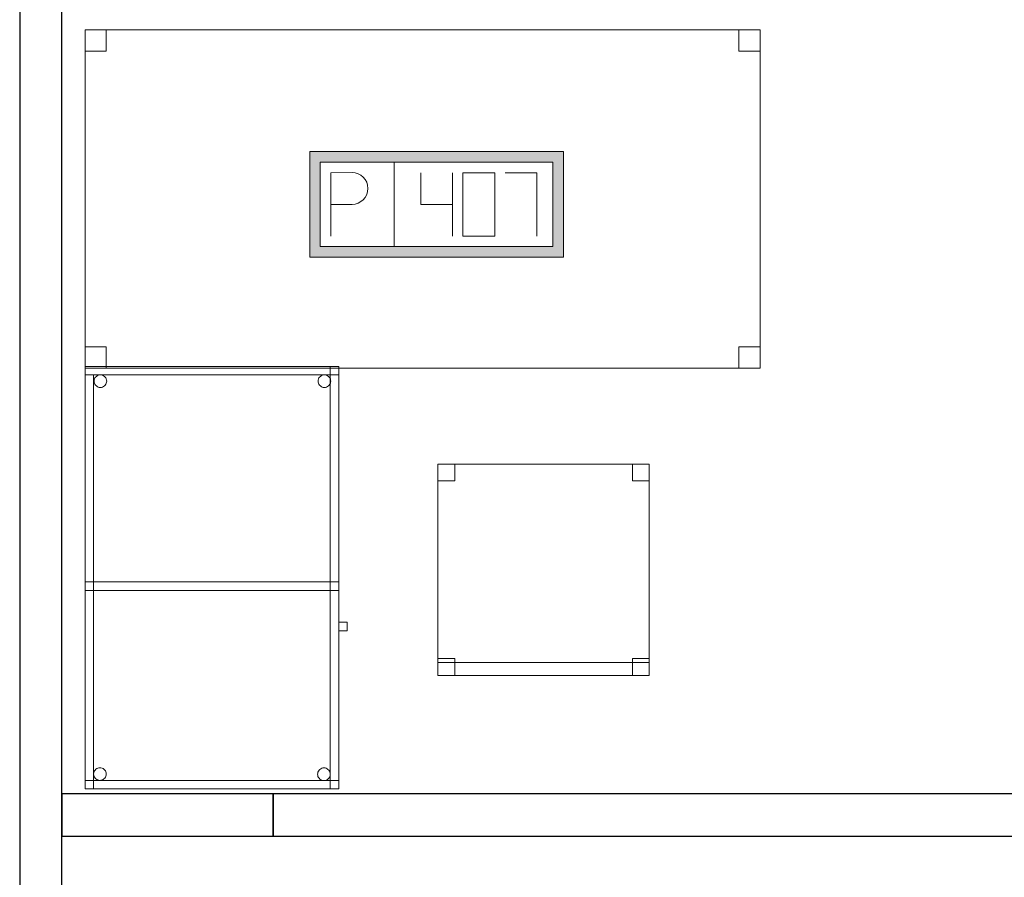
# Model space of a CAD drawing. Header units: metres. Extents: x 397.7 to 427.5, y 12.7 to 28.4.
# Tile 130 of 144: x 421.3 to 423.6, y 18.5 to 20.5. Entities that reach past the tile are written whole.
import ezdxf

# ---------------------------------------------------------------- set-up
doc = ezdxf.new("R2010")
doc.units = ezdxf.units.M
for name, color, linetype, lineweight in [('02_MOBILIARIO', 7, 'Continuous', 18), ('A-DETL-____-MBND', 7, 'Continuous', 18), ('A-WALL-____-MCUT', 7, 'Continuous', 25), ('A-WALL-____-OTLN', 7, 'Continuous', 25)]:
    doc.layers.add(name, color=color, linetype=linetype, lineweight=lineweight)

# ---------------------------------------------------------------- blocks, each defined once
blk = doc.blocks.new('Family - Taula 100X60_P3-156183-06_TEL_P3')
at = {"layer": 'A-DETL-____-MBND', "color": 253, "true_color": 0xaaaaaa}
for p, q in [((0.6, 1), (0, 1)), ((0, 1), (0.6, 1)), ((0, 1), (0, 0)), ((0, 0), (0, 1)), ((0, 1), (0.58, 1)), ((0, 0), (0, 1)), ((0.58, 1), (0, 1)), ((0, 1), (0, 0)), ((0, 0.98), (0, 1)), ((0, 1), (0, 0.98)), ((0, 1), (0.6, 1)), ((0.6, 1), (0, 1)), ((0.6, 1), (0, 1)), ((0, 1), (0.6, 1)), ((0, 1), (0, 0)), ((0, 0), (0, 1)), ((0.6, 0.98), (0, 0.98)), ((0, 0.98), (0.6, 0.98)), ((0, 0.98), (0.02, 0.98)), ((0.02, 0.98), (0, 0.98)), ((0, 0), (0, 0.98)), ((0, 0.98), (0, 0)), ((0.02, 0.98), (0.02, 0)), ((0.02, 0), (0.02, 0.98)), ((0.0287, 0.9779), (0.0311, 0.979)), ((0.0311, 0.979), (0.0287, 0.9779)), ((0.0311, 0.979), (0.0336, 0.9797)), ((0.0336, 0.9797), (0.0311, 0.979)), ((0.0336, 0.9797), (0.0362, 0.9799)), ((0.0362, 0.9799), (0.0336, 0.9797)), ((0.0362, 0.9799), (0.0388, 0.9797)), ((0.0388, 0.9797), (0.0362, 0.9799)), ((0.0388, 0.9797), (0.0413, 0.979)), ((0.0413, 0.979), (0.0388, 0.9797)), ((0.0413, 0.979), (0.0436, 0.9779)), ((0.0436, 0.9779), (0.0413, 0.979)), ((0.5587, 0.9779), (0.5611, 0.979)), ((0.5611, 0.979), (0.5587, 0.9779)), ((0.5611, 0.979), (0.5636, 0.9797)), ((0.5636, 0.9797), (0.5611, 0.979)), ((0.5636, 0.9797), (0.5662, 0.9799)), ((0.5662, 0.9799), (0.5636, 0.9797)), ((0.5662, 0.9799), (0.5688, 0.9797)), ((0.5688, 0.9797), (0.5662, 0.9799)), ((0.5688, 0.9797), (0.5713, 0.979)), ((0.5713, 0.979), (0.5688, 0.9797)), ((0.5713, 0.979), (0.5736, 0.9779)), ((0.5736, 0.9779), (0.5713, 0.979)), ((0.58, 1), (0.58, 0)), ((0.58, 0), (0.58, 1)), ((0.6, 0), (0.6, 1)), ((0.6, 1), (0.6, 0)), ((0.6, 1), (0.6, 0.98)), ((0.6, 1), (0.6, 0.98)), ((0.6, 0), (0.6, 1)), ((0.6, 1), (0.6, 0)), ((0.0212, 0.965), (0.0215, 0.9676)), ((0.0215, 0.9676), (0.0212, 0.965)), ((0.0215, 0.9624), (0.0212, 0.965)), ((0.0212, 0.965), (0.0215, 0.9624)), ((0.0215, 0.9676), (0.0221, 0.9701)), ((0.0221, 0.9701), (0.0215, 0.9676)), ((0.0221, 0.9599), (0.0215, 0.9624)), ((0.0215, 0.9624), (0.0221, 0.9599)), ((0.0221, 0.9701), (0.0232, 0.9725)), ((0.0232, 0.9725), (0.0221, 0.9701)), ((0.0232, 0.9575), (0.0221, 0.9599)), ((0.0221, 0.9599), (0.0232, 0.9575)), ((0.0232, 0.9725), (0.0247, 0.9746)), ((0.0247, 0.9746), (0.0232, 0.9725)), ((0.0247, 0.9554), (0.0232, 0.9575)), ((0.0232, 0.9575), (0.0247, 0.9554)), ((0.0247, 0.9746), (0.0266, 0.9764)), ((0.0266, 0.9764), (0.0247, 0.9746)), ((0.0266, 0.9536), (0.0247, 0.9554)), ((0.0247, 0.9554), (0.0266, 0.9536)), ((0.0266, 0.9764), (0.0287, 0.9779)), ((0.0287, 0.9779), (0.0266, 0.9764)), ((0.0436, 0.9779), (0.0458, 0.9764)), ((0.0458, 0.9764), (0.0436, 0.9779)), ((0.0458, 0.9764), (0.0476, 0.9746)), ((0.0476, 0.9746), (0.0458, 0.9764)), ((0.0476, 0.9554), (0.0458, 0.9536)), ((0.0458, 0.9536), (0.0476, 0.9554)), ((0.0476, 0.9746), (0.0491, 0.9725)), ((0.0491, 0.9725), (0.0476, 0.9746)), ((0.0491, 0.9575), (0.0476, 0.9554)), ((0.0476, 0.9554), (0.0491, 0.9575)), ((0.0491, 0.9725), (0.0502, 0.9701)), ((0.0502, 0.9701), (0.0491, 0.9725)), ((0.0502, 0.9599), (0.0491, 0.9575)), ((0.0491, 0.9575), (0.0502, 0.9599)), ((0.0502, 0.9701), (0.0509, 0.9676)), ((0.0509, 0.9676), (0.0502, 0.9701)), ((0.0509, 0.9624), (0.0502, 0.9599)), ((0.0502, 0.9599), (0.0509, 0.9624)), ((0.0509, 0.9676), (0.0511, 0.965)), ((0.0511, 0.965), (0.0509, 0.9676)), ((0.0511, 0.965), (0.0509, 0.9624)), ((0.0509, 0.9624), (0.0511, 0.965)), ((0.5512, 0.965), (0.5515, 0.9676)), ((0.5515, 0.9676), (0.5512, 0.965)), ((0.5515, 0.9624), (0.5512, 0.965)), ((0.5512, 0.965), (0.5515, 0.9624)), ((0.5515, 0.9676), (0.5521, 0.9701)), ((0.5521, 0.9701), (0.5515, 0.9676)), ((0.5521, 0.9599), (0.5515, 0.9624)), ((0.5515, 0.9624), (0.5521, 0.9599)), ((0.5521, 0.9701), (0.5532, 0.9725)), ((0.5532, 0.9725), (0.5521, 0.9701)), ((0.5532, 0.9575), (0.5521, 0.9599)), ((0.5521, 0.9599), (0.5532, 0.9575)), ((0.5532, 0.9725), (0.5547, 0.9746)), ((0.5547, 0.9746), (0.5532, 0.9725)), ((0.5547, 0.9554), (0.5532, 0.9575)), ((0.5532, 0.9575), (0.5547, 0.9554)), ((0.5547, 0.9746), (0.5566, 0.9764)), ((0.5566, 0.9764), (0.5547, 0.9746)), ((0.5566, 0.9536), (0.5547, 0.9554)), ((0.5547, 0.9554), (0.5566, 0.9536)), ((0.5566, 0.9764), (0.5587, 0.9779)), ((0.5587, 0.9779), (0.5566, 0.9764)), ((0.5736, 0.9779), (0.5758, 0.9764)), ((0.5758, 0.9764), (0.5736, 0.9779)), ((0.5758, 0.9764), (0.5776, 0.9746)), ((0.5776, 0.9746), (0.5758, 0.9764)), ((0.5776, 0.9554), (0.5758, 0.9536)), ((0.5758, 0.9536), (0.5776, 0.9554)), ((0.5776, 0.9746), (0.5791, 0.9725)), ((0.5791, 0.9725), (0.5776, 0.9746)), ((0.5791, 0.9575), (0.5776, 0.9554)), ((0.5776, 0.9554), (0.5791, 0.9575)), ((0.5791, 0.9725), (0.5802, 0.9701)), ((0.5802, 0.9701), (0.5791, 0.9725)), ((0.5802, 0.9599), (0.5791, 0.9575)), ((0.5791, 0.9575), (0.5802, 0.9599)), ((0.5802, 0.9701), (0.5809, 0.9676)), ((0.5809, 0.9676), (0.5802, 0.9701)), ((0.5809, 0.9624), (0.5802, 0.9599)), ((0.5802, 0.9599), (0.5809, 0.9624)), ((0.5809, 0.9676), (0.5811, 0.965)), ((0.5811, 0.965), (0.5809, 0.9676)), ((0.5811, 0.965), (0.5809, 0.9624)), ((0.5809, 0.9624), (0.5811, 0.965)), ((0.0287, 0.9521), (0.0266, 0.9536)), ((0.0266, 0.9536), (0.0287, 0.9521)), ((0.0311, 0.951), (0.0287, 0.9521)), ((0.0287, 0.9521), (0.0311, 0.951)), ((0.0336, 0.9503), (0.0311, 0.951)), ((0.0311, 0.951), (0.0336, 0.9503)), ((0.0362, 0.9501), (0.0336, 0.9503)), ((0.0336, 0.9503), (0.0362, 0.9501)), ((0.0388, 0.9503), (0.0362, 0.9501)), ((0.0362, 0.9501), (0.0388, 0.9503)), ((0.0413, 0.951), (0.0388, 0.9503)), ((0.0388, 0.9503), (0.0413, 0.951)), ((0.0436, 0.9521), (0.0413, 0.951)), ((0.0413, 0.951), (0.0436, 0.9521)), ((0.0458, 0.9536), (0.0436, 0.9521)), ((0.0436, 0.9521), (0.0458, 0.9536)), ((0.5587, 0.9521), (0.5566, 0.9536)), ((0.5566, 0.9536), (0.5587, 0.9521)), ((0.5611, 0.951), (0.5587, 0.9521)), ((0.5587, 0.9521), (0.5611, 0.951)), ((0.5636, 0.9503), (0.5611, 0.951)), ((0.5611, 0.951), (0.5636, 0.9503)), ((0.5662, 0.9501), (0.5636, 0.9503)), ((0.5636, 0.9503), (0.5662, 0.9501)), ((0.5688, 0.9503), (0.5662, 0.9501)), ((0.5662, 0.9501), (0.5688, 0.9503)), ((0.5713, 0.951), (0.5688, 0.9503)), ((0.5688, 0.9503), (0.5713, 0.951)), ((0.5736, 0.9521), (0.5713, 0.951)), ((0.5713, 0.951), (0.5736, 0.9521)), ((0.5758, 0.9536), (0.5736, 0.9521)), ((0.5736, 0.9521), (0.5758, 0.9536)), ((0, 0.47), (0, 0.49)), ((0, 0.49), (0, 0.47)), ((0, 0.49), (0.58, 0.49)), ((0.58, 0.49), (0, 0.49)), ((0, 0.47), (0, 0.49)), ((0, 0.49), (0, 0.47)), ((0, 0.49), (0.6, 0.49)), ((0.6, 0.49), (0, 0.49)), ((0.58, 0.49), (0.6, 0.49)), ((0.6, 0.49), (0.58, 0.49)), ((0.58, 0), (0.58, 0.49)), ((0.58, 0.49), (0.58, 0)), ((0.58, 0.49), (0.58, 0.47)), ((0.58, 0.49), (0.58, 0.47)), ((0.6, 0.49), (0.6, 0)), ((0.6, 0), (0.6, 0.49)), ((0.6, 0.49), (0.6, 0.47)), ((0.6, 0.49), (0.6, 0.47)), ((0.58, 0.47), (0, 0.47)), ((0, 0.47), (0.58, 0.47)), ((0.6, 0.47), (0, 0.47)), ((0, 0.47), (0.6, 0.47)), ((0.6, 0.3744), (0.6, 0.3944)), ((0.6, 0.3944), (0.62, 0.3944)), ((0.62, 0.3944), (0.6, 0.3944)), ((0.6, 0.3944), (0.6, 0.3744)), ((0.62, 0.3744), (0.6, 0.3744)), ((0.6, 0.3744), (0.62, 0.3744)), ((0.62, 0.3944), (0.62, 0.3744)), ((0.62, 0.3744), (0.62, 0.3944)), ((0.0235, 0.0449), (0.0254, 0.0467)), ((0.0254, 0.0467), (0.0235, 0.0449)), ((0.0254, 0.0467), (0.0275, 0.0482)), ((0.0275, 0.0482), (0.0254, 0.0467)), ((0.0275, 0.0482), (0.0299, 0.0493)), ((0.0299, 0.0493), (0.0275, 0.0482)), ((0.0299, 0.0493), (0.0324, 0.05)), ((0.0324, 0.05), (0.0299, 0.0493)), ((0.0324, 0.05), (0.035, 0.0502)), ((0.035, 0.0502), (0.0324, 0.05)), ((0.035, 0.0502), (0.0376, 0.05)), ((0.0376, 0.05), (0.035, 0.0502)), ((0.0376, 0.05), (0.0401, 0.0493)), ((0.0401, 0.0493), (0.0376, 0.05)), ((0.0401, 0.0493), (0.0424, 0.0482)), ((0.0424, 0.0482), (0.0401, 0.0493)), ((0.0424, 0.0482), (0.0446, 0.0467)), ((0.0446, 0.0467), (0.0424, 0.0482)), ((0.0446, 0.0467), (0.0464, 0.0449)), ((0.0464, 0.0449), (0.0446, 0.0467)), ((0.5554, 0.0464), (0.5575, 0.0479)), ((0.5575, 0.0479), (0.5554, 0.0464)), ((0.5575, 0.0479), (0.5599, 0.049)), ((0.5599, 0.049), (0.5575, 0.0479)), ((0.5599, 0.049), (0.5624, 0.0497)), ((0.5624, 0.0497), (0.5599, 0.049)), ((0.5624, 0.0497), (0.565, 0.0499)), ((0.565, 0.0499), (0.5624, 0.0497)), ((0.565, 0.0499), (0.5676, 0.0497)), ((0.5676, 0.0497), (0.565, 0.0499)), ((0.5676, 0.0497), (0.5701, 0.049)), ((0.5701, 0.049), (0.5676, 0.0497)), ((0.5701, 0.049), (0.5725, 0.0479)), ((0.5725, 0.0479), (0.5701, 0.049)), ((0.5725, 0.0479), (0.5746, 0.0464)), ((0.5746, 0.0464), (0.5725, 0.0479)), ((0.02, 0.0353), (0.0203, 0.0379)), ((0.0203, 0.0379), (0.02, 0.0353)), ((0.0203, 0.0327), (0.02, 0.0353)), ((0.02, 0.0353), (0.0203, 0.0327)), ((0.0203, 0.0379), (0.0209, 0.0404)), ((0.0209, 0.0404), (0.0203, 0.0379)), ((0.0209, 0.0302), (0.0203, 0.0327)), ((0.0203, 0.0327), (0.0209, 0.0302)), ((0.0209, 0.0404), (0.022, 0.0428)), ((0.022, 0.0428), (0.0209, 0.0404)), ((0.022, 0.0278), (0.0209, 0.0302)), ((0.0209, 0.0302), (0.022, 0.0278)), ((0.022, 0.0428), (0.0235, 0.0449)), ((0.0235, 0.0449), (0.022, 0.0428)), ((0.0235, 0.0257), (0.022, 0.0278)), ((0.022, 0.0278), (0.0235, 0.0257)), ((0.0254, 0.0238), (0.0235, 0.0257)), ((0.0235, 0.0257), (0.0254, 0.0238)), ((0.0275, 0.0224), (0.0254, 0.0238)), ((0.0254, 0.0238), (0.0275, 0.0224)), ((0.0446, 0.0238), (0.0424, 0.0224)), ((0.0424, 0.0224), (0.0446, 0.0238)), ((0.0464, 0.0257), (0.0446, 0.0238)), ((0.0446, 0.0238), (0.0464, 0.0257)), ((0.0464, 0.0449), (0.0479, 0.0428)), ((0.0479, 0.0428), (0.0464, 0.0449)), ((0.0479, 0.0278), (0.0464, 0.0257)), ((0.0464, 0.0257), (0.0479, 0.0278)), ((0.0479, 0.0428), (0.049, 0.0404)), ((0.049, 0.0404), (0.0479, 0.0428)), ((0.049, 0.0302), (0.0479, 0.0278)), ((0.0479, 0.0278), (0.049, 0.0302)), ((0.049, 0.0404), (0.0497, 0.0379)), ((0.0497, 0.0379), (0.049, 0.0404)), ((0.0497, 0.0327), (0.049, 0.0302)), ((0.049, 0.0302), (0.0497, 0.0327)), ((0.0497, 0.0379), (0.0499, 0.0353)), ((0.0499, 0.0353), (0.0497, 0.0379)), ((0.0499, 0.0353), (0.0497, 0.0327)), ((0.0497, 0.0327), (0.0499, 0.0353)), ((0.5501, 0.035), (0.5503, 0.0375)), ((0.5503, 0.0375), (0.5501, 0.035)), ((0.5503, 0.0324), (0.5501, 0.035)), ((0.5501, 0.035), (0.5503, 0.0324)), ((0.5503, 0.0375), (0.551, 0.0401)), ((0.551, 0.0401), (0.5503, 0.0375)), ((0.551, 0.0298), (0.5503, 0.0324)), ((0.5503, 0.0324), (0.551, 0.0298)), ((0.551, 0.0401), (0.5521, 0.0424)), ((0.5521, 0.0424), (0.551, 0.0401)), ((0.5521, 0.0275), (0.551, 0.0298)), ((0.551, 0.0298), (0.5521, 0.0275)), ((0.5521, 0.0424), (0.5536, 0.0446)), ((0.5536, 0.0446), (0.5521, 0.0424)), ((0.5536, 0.0254), (0.5521, 0.0275)), ((0.5521, 0.0275), (0.5536, 0.0254)), ((0.5536, 0.0446), (0.5554, 0.0464)), ((0.5554, 0.0464), (0.5536, 0.0446)), ((0.5554, 0.0235), (0.5536, 0.0254)), ((0.5536, 0.0254), (0.5554, 0.0235)), ((0.5575, 0.022), (0.5554, 0.0235)), ((0.5554, 0.0235), (0.5575, 0.022)), ((0.5746, 0.0235), (0.5725, 0.022)), ((0.5725, 0.022), (0.5746, 0.0235)), ((0.5746, 0.0464), (0.5764, 0.0446)), ((0.5764, 0.0446), (0.5746, 0.0464)), ((0.5764, 0.0254), (0.5746, 0.0235)), ((0.5746, 0.0235), (0.5764, 0.0254)), ((0.5764, 0.0446), (0.5779, 0.0424)), ((0.5779, 0.0424), (0.5764, 0.0446)), ((0.5779, 0.0275), (0.5764, 0.0254)), ((0.5764, 0.0254), (0.5779, 0.0275)), ((0.5779, 0.0424), (0.579, 0.0401)), ((0.579, 0.0401), (0.5779, 0.0424)), ((0.579, 0.0298), (0.5779, 0.0275)), ((0.5779, 0.0275), (0.579, 0.0298)), ((0.579, 0.0401), (0.5797, 0.0375)), ((0.5797, 0.0375), (0.579, 0.0401)), ((0.5797, 0.0324), (0.579, 0.0298)), ((0.579, 0.0298), (0.5797, 0.0324)), ((0.5797, 0.0375), (0.5799, 0.035)), ((0.5799, 0.035), (0.5797, 0.0375)), ((0.5799, 0.035), (0.5797, 0.0324)), ((0.5797, 0.0324), (0.5799, 0.035)), ((0, 0), (0, 0.02)), ((0, 0.02), (0, 0)), ((0, 0.02), (0.6, 0.02)), ((0.6, 0.02), (0, 0.02)), ((0, 0), (0.6, 0)), ((0.6, 0), (0, 0)), ((0, 0), (0.6, 0)), ((0.6, 0), (0, 0)), ((0.02, 0), (0, 0)), ((0.6, 0), (0, 0)), ((0, 0), (0.6, 0)), ((0.0299, 0.0213), (0.0275, 0.0224)), ((0.0275, 0.0224), (0.0299, 0.0213)), ((0.0324, 0.0206), (0.0299, 0.0213)), ((0.0299, 0.0213), (0.0324, 0.0206)), ((0.035, 0.0204), (0.0324, 0.0206)), ((0.0324, 0.0206), (0.035, 0.0204)), ((0.0376, 0.0206), (0.035, 0.0204)), ((0.035, 0.0204), (0.0376, 0.0206)), ((0.0401, 0.0213), (0.0376, 0.0206)), ((0.0376, 0.0206), (0.0401, 0.0213)), ((0.0424, 0.0224), (0.0401, 0.0213)), ((0.0401, 0.0213), (0.0424, 0.0224)), ((0.5599, 0.0209), (0.5575, 0.022)), ((0.5575, 0.022), (0.5599, 0.0209)), ((0.5624, 0.0202), (0.5599, 0.0209)), ((0.5599, 0.0209), (0.5624, 0.0202)), ((0.565, 0.02), (0.5624, 0.0202)), ((0.5624, 0.0202), (0.565, 0.02)), ((0.5676, 0.0202), (0.565, 0.02)), ((0.565, 0.02), (0.5676, 0.0202)), ((0.5701, 0.0209), (0.5676, 0.0202)), ((0.5676, 0.0202), (0.5701, 0.0209)), ((0.5725, 0.022), (0.5701, 0.0209)), ((0.5701, 0.0209), (0.5725, 0.022)), ((0.6, 0), (0.58, 0)), ((0.6, 0), (0.58, 0)), ((0.6, 0.02), (0.6, 0)), ((0.6, 0.02), (0.6, 0)), ((0.58, 0), (0, 0)), ((0, 0), (0.58, 0)), ((0.02, 0), (0, 0))]:
    blk.add_line(p, q, dxfattribs=at)
blk = doc.blocks.new('Family - Evans P3-156370-06_TEL_P3')
at = {"layer": 'A-WALL-____-MCUT', "color": 253, "true_color": 0xaaaaaa}
for p, q in [((0.5, 0.1), (0, 0.1)), ((0, 0.1), (0, 0)), ((0.5, 0), (0.5, 0.1)), ((0, 0), (0.5, 0))]:
    blk.add_line(p, q, dxfattribs=at)
at = {"layer": 'A-WALL-____-OTLN', "color": 253, "true_color": 0xaaaaaa}
for p, q in [((0.5, 0.1), (0, 0.1)), ((0, 0.1), (0, 0)), ((0.5, 0), (0.5, 0.1)), ((0, 0), (0.5, 0))]:
    blk.add_line(p, q, dxfattribs=at)
at = {"layer": 'A-WALL-____-OTLN', "color": 253, "lineweight": 18, "true_color": 0xaaaaaa}
blk.add_line((0, 0), (0.5, 0), dxfattribs=at)
blk = doc.blocks.new('Family - Mampara P3-156562-06_TEL_P3')
at = {"layer": 'A-WALL-____-MCUT', "color": 253, "true_color": 0xaaaaaa}
for p, q in [((7.1949, 0.1), (2.3987, 0.1)), ((2.3987, 0), (7.1949, 0))]:
    blk.add_line(p, q, dxfattribs=at)
at = {"layer": 'A-WALL-____-OTLN', "color": 253, "true_color": 0xaaaaaa}
for p, q in [((10.9988, 0.1), (0, 0.1)), ((0, 0), (10.9988, 0))]:
    blk.add_line(p, q, dxfattribs=at)
at = {"layer": 'A-WALL-____-OTLN', "color": 253, "lineweight": 18, "true_color": 0xaaaaaa}
blk.add_line((0, 0), (10.9988, 0), dxfattribs=at)
blk = doc.blocks.new('Family - Evans P3-156709-06_TEL_P3')
at = {"layer": 'A-WALL-____-MCUT', "color": 253, "true_color": 0xaaaaaa}
for p, q in [((0, 0.1), (0, 0)), ((3.0071, 0.1), (0, 0.1)), ((0, 0), (2.9864, 0))]:
    blk.add_line(p, q, dxfattribs=at)
at = {"layer": 'A-WALL-____-OTLN', "color": 253, "true_color": 0xaaaaaa}
for p, q in [((0, 0.1), (0, 0)), ((3.0071, 0.1), (0, 0.1)), ((0, 0), (2.9864, 0))]:
    blk.add_line(p, q, dxfattribs=at)
at = {"layer": 'A-WALL-____-OTLN', "color": 253, "lineweight": 18, "true_color": 0xaaaaaa}
blk.add_line((0, 0), (2.9864, 0), dxfattribs=at)
blk = doc.blocks.new('Family - Taula 160X80_P3-156738-06_TEL_P3')
at = {"layer": 'A-DETL-____-MBND', "color": 253, "true_color": 0xaaaaaa}
for p, q in [((0, 0.7501), (0, 0.8001)), ((0, 0.8001), (0.05, 0.8001)), ((0.05, 0.8001), (0, 0.8001)), ((0, 0.8001), (0, 0.7501)), ((0, 0), (0, 0.8001)), ((0, 0.8001), (1.5969, 0.8001)), ((1.5969, 0.8001), (0, 0.8001)), ((0, 0.8001), (0, 0)), ((0.05, 0.8001), (0.05, 0.7501)), ((0.05, 0.7501), (0.05, 0.8001)), ((1.5469, 0.7501), (1.5469, 0.8001)), ((1.5469, 0.8001), (1.5969, 0.8001)), ((1.5969, 0.8001), (1.5469, 0.8001)), ((1.5469, 0.8001), (1.5469, 0.7501)), ((1.5969, 0.8001), (1.5969, 0)), ((1.5969, 0), (1.5969, 0.8001)), ((1.5969, 0.8001), (1.5969, 0.7501)), ((1.5969, 0.7501), (1.5969, 0.8001)), ((0.05, 0.7501), (0, 0.7501)), ((0, 0.7501), (0.05, 0.7501)), ((1.5969, 0.7501), (1.5469, 0.7501)), ((1.5469, 0.7501), (1.5969, 0.7501)), ((0, 0), (0, 0.05)), ((0, 0.05), (0.05, 0.05)), ((0.05, 0.05), (0, 0.05)), ((0, 0.05), (0, 0)), ((0.05, 0.05), (0.05, 0)), ((0.05, 0), (0.05, 0.05)), ((1.5469, 0), (1.5469, 0.05)), ((1.5469, 0.05), (1.5969, 0.05)), ((1.5969, 0.05), (1.5469, 0.05)), ((1.5469, 0.05), (1.5469, 0)), ((1.5969, 0.05), (1.5969, 0)), ((1.5969, 0), (1.5969, 0.05)), ((0.05, 0), (0, 0)), ((0, 0), (0.05, 0)), ((1.5969, 0), (0, 0)), ((0, 0), (1.5969, 0)), ((1.5969, 0), (1.5469, 0)), ((1.5469, 0), (1.5969, 0))]:
    blk.add_line(p, q, dxfattribs=at)
blk = doc.blocks.new('Family - Cadira d_Oficina_P3-156823-06_TEL_P3')
at = {"layer": 'A-DETL-____-MBND', "color": 253, "true_color": 0xaaaaaa}
for p, q in [((0, 0.46), (0, 0.5)), ((0, 0.5), (0.04, 0.5)), ((0.04, 0.5), (0, 0.5)), ((0, 0.5), (0, 0.46)), ((0, 0.5), (0.5, 0.5)), ((0, 0), (0, 0.5)), ((0.5, 0.5), (0, 0.5)), ((0, 0.5), (0, 0)), ((0.04, 0.5), (0.04, 0.46)), ((0.04, 0.46), (0.04, 0.5)), ((0.46, 0.46), (0.46, 0.5)), ((0.46, 0.5), (0.5, 0.5)), ((0.5, 0.5), (0.46, 0.5)), ((0.46, 0.5), (0.46, 0.46)), ((0.5, 0.5), (0.5, 0.46)), ((0.5, 0.46), (0.5, 0.5)), ((0.5, 0.5), (0.5, 0)), ((0.5, 0), (0.5, 0.5)), ((0.04, 0.46), (0, 0.46)), ((0, 0.46), (0.04, 0.46)), ((0.5, 0.46), (0.46, 0.46)), ((0.46, 0.46), (0.5, 0.46)), ((0, 0), (0, 0.04)), ((0, 0.04), (0.04, 0.04)), ((0.04, 0.04), (0, 0.04)), ((0, 0.04), (0, 0)), ((0, 0), (0, 0.03)), ((0, 0.03), (0.5, 0.03)), ((0.5, 0.03), (0, 0.03)), ((0, 0.03), (0, 0)), ((0.04, 0.04), (0.04, 0)), ((0.04, 0), (0.04, 0.04)), ((0.46, 0), (0.46, 0.04)), ((0.46, 0.04), (0.5, 0.04)), ((0.5, 0.04), (0.46, 0.04)), ((0.46, 0.04), (0.46, 0)), ((0.5, 0.04), (0.5, 0)), ((0.5, 0), (0.5, 0.04)), ((0.5, 0.03), (0.5, 0)), ((0.5, 0), (0.5, 0.03)), ((0.5, 0), (0, 0)), ((0, 0), (0.5, 0)), ((0.04, 0), (0, 0)), ((0, 0), (0.04, 0)), ((0, 0), (0.5, 0)), ((0.46, 0), (0.5, 0)), ((0.5, 0), (0, 0)), ((0.5, 0), (0.46, 0))]:
    blk.add_line(p, q, dxfattribs=at)
blk = doc.blocks.new('LONDR55-XX_ZZ-ARQ-CAA-M3D-Londres55_ifc-1-06_TEL_P3')
at = {"layer": '02_MOBILIARIO', "color": 253, "lineweight": 18, "true_color": 0xaaaaaa}
for name, p in [('Family - Taula 160X80_P3-156738-06_TEL_P3', (421.4206, 19.7128)), ('Family - Taula 100X60_P3-156183-06_TEL_P3', (421.4206, 18.7169)), ('Family - Cadira d_Oficina_P3-156823-06_TEL_P3', (422.2555, 18.9858))]:
    blk.add_blockref(name, p, dxfattribs=at)
at = {"layer": 'A-WALL-____-OTLN', "color": 253, "lineweight": 18, "true_color": 0xaaaaaa, "rotation": 270}
blk.add_blockref('Family - Mampara P3-156562-06_TEL_P3', (421.2659, 24.1095), dxfattribs=at)
at = {"layer": 'A-WALL-____-OTLN', "color": 253, "lineweight": 18, "true_color": 0xaaaaaa}
for name, p in [('Family - Evans P3-156370-06_TEL_P3', (421.3659, 18.6056)), ('Family - Evans P3-156709-06_TEL_P3', (421.8659, 18.6056))]:
    blk.add_blockref(name, p, dxfattribs=at)
blk = doc.blocks.new('ZYR_05_02_05 PT 4COL Terra - 07 PT Terra _4SC-2SAI-2VD_-V1-06_TEL_P3')
at = {"layer": 'A-DETL-____-MBND', "true_color": 0x3c0aff}
h = blk.add_hatch(color=180, dxfattribs=at)
h.paths.add_polyline_path([(-0.3585, -0.125), (0.2415, -0.125), (0.2415, 0.125), (-0.3585, 0.125)])
h.paths.add_polyline_path([(-0.3335, -0.1), (-0.3335, 0.1), (0.2165, 0.1), (0.2165, -0.1)])
at = {"layer": 'A-DETL-____-MBND', "color": 180, "true_color": 0x3c0aff}
for p, q in [((0.2415, 0.125), (-0.3585, 0.125)), ((-0.3585, 0.125), (-0.3585, -0.125)), ((-0.3585, 0.125), (0.2415, 0.125)), ((-0.3585, 0.125), (-0.3585, -0.125)), ((0.2415, -0.125), (0.2415, 0.125)), ((0.2415, 0.125), (0.2415, -0.125)), ((-0.3335, -0.1), (-0.3335, 0.1)), ((-0.3335, 0.1), (0.2165, 0.1)), ((-0.3335, 0.1), (0.2165, 0.1)), ((-0.3335, -0.1), (-0.3335, 0.1)), ((-0.1585, 0.1), (-0.1585, -0.1)), ((0.2165, 0.1), (0.2165, -0.1)), ((0.2165, 0.1), (0.2165, -0.1)), ((-0.3085, 0.075), (-0.2585, 0.0754)), ((-0.3085, 0.075), (-0.3085, -0.075)), ((-0.096, 0.075), (-0.096, 0)), ((-0.021, 0.075), (-0.021, -0.075)), ((0.079, 0.075), (0.004, 0.075)), ((0.004, 0.075), (0.004, -0.075)), ((0.079, -0.075), (0.079, 0.075)), ((0.104, 0.075), (0.179, 0.075)), ((0.179, 0.075), (0.179, -0.075)), ((-0.3085, 0), (-0.2585, 0)), ((-0.096, 0), (-0.021, 0)), ((0.004, -0.075), (0.079, -0.075)), ((0.2165, -0.1), (-0.3335, -0.1)), ((0.2165, -0.1), (-0.3335, -0.1)), ((-0.3585, -0.125), (0.2415, -0.125)), ((0.2415, -0.125), (-0.3585, -0.125))]:
    blk.add_line(p, q, dxfattribs=at)
blk.add_arc((-0.2585, 0.0377), 0.0377, 270, 90, dxfattribs=at)

msp = doc.modelspace()

# ---------------------------------------------------------------- block references
at = {"lineweight": 5}
msp.add_blockref('LONDR55-XX_ZZ-ARQ-CAA-M3D-Londres55_ifc-1-06_TEL_P3', (0, 0), dxfattribs=at)
at = {"layer": 'A-DETL-____-MBND', "color": 180, "true_color": 0x3c0aff}
msp.add_blockref('ZYR_05_02_05 PT 4COL Terra - 07 PT Terra _4SC-2SAI-2VD_-V1-06_TEL_P3', (422.3106, 20.1002), dxfattribs=at)

doc.saveas('drawing.dxf')
